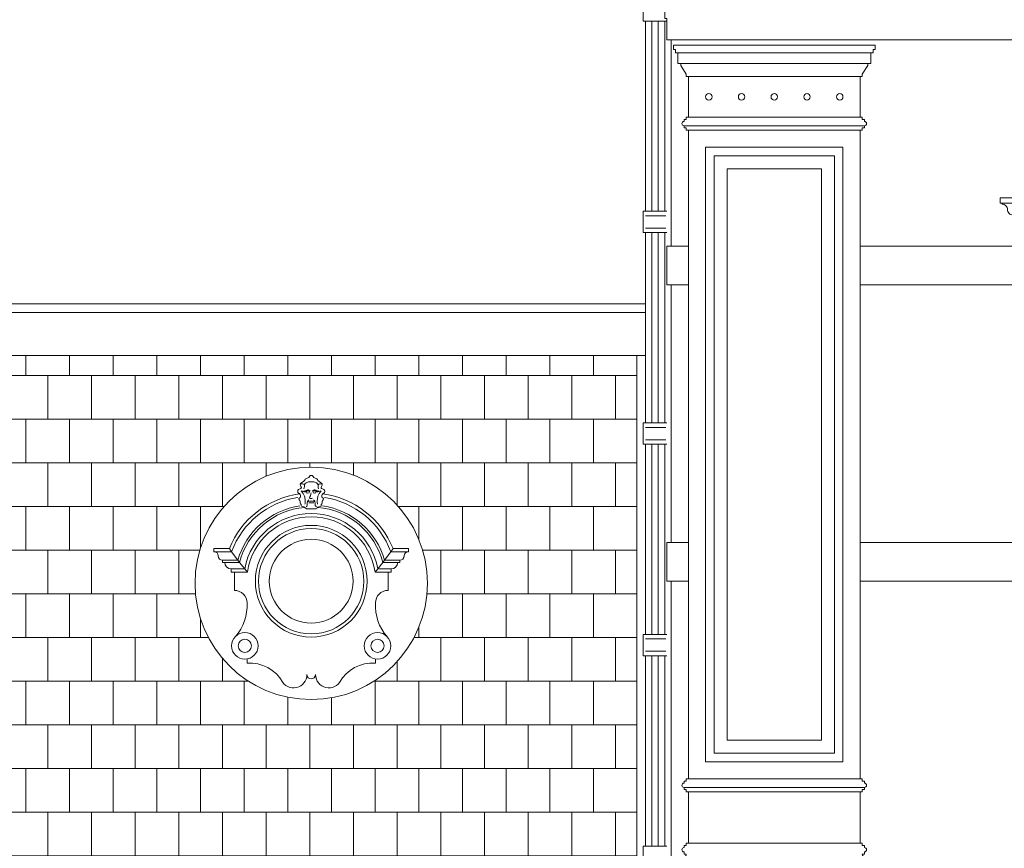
# Model space of a CAD drawing. Extents: x 0 to 286551, y -50 to 581131.
# Tile 191 of 207: x 264135 to 268717, y 563747 to 567604. Entities that reach past the tile are written whole.
import ezdxf

# ---------------------------------------------------------------- set-up
doc = ezdxf.new("R2010")
doc.units = 0
doc.header["$MEASUREMENT"] = 0
doc.layers.add('0.15 GRIJS', color=252, linetype='CONTINUOUS', lineweight=15)

msp = doc.modelspace()

# ---------------------------------------------------------------- hatches: boundary and pattern name
at = {"layer": '0.15 GRIJS'}
h = msp.add_hatch(dxfattribs=at)
h.set_pattern_fill('AR-B88', color=256, style=0)
h.set_pattern_definition([(0, (251971.76, 622843.67), (0, 203.2), []), (90, (251971.76, 622843.67), (-101.6, 203.2), [203.2, -203.2])])
h.paths.add_polyline_path([(258076.5, 566041.2), (267006.5, 566041.2), (267006.5, 563420.2), (260964.8, 563420.2), (260956.4, 563503.7)])
edge = h.paths.add_edge_path(flags=16)
edge.add_arc((262663.5, 564980.4), 540.8, 0, 360)
edge = h.paths.add_edge_path(flags=16)
edge.add_arc((265491.5, 564980.4), 540.8, 0, 360)

# ---------------------------------------------------------------- linework, layer by layer
for p, q in [((269074.7, 566775.2), (268696.9, 566775.2)), ((268696.9, 566775.2), (268696.9, 566750.2)), ((268696.9, 566750.2), (269085, 566750.2)), ((257759.8, 566281.2), (267046.5, 566281.2)), ((267046.5, 566241.2), (257759.8, 566241.2)), ((257739.8, 566041.2), (267046.5, 566041.2))]:
    msp.add_line(p, q, dxfattribs=at)
for points in [[(267166.9, 567510.2), (267146.9, 567510.2), (267146.9, 567610.2), (267136.9, 567610.2), (267136.9, 567690.2), (267128.5, 567690.2, 0.459597), (267096.9, 567730.2), (267096.9, 567745.2), (267086.9, 567745.2), (267086.9, 567810.2)], [(267246.9, 567090.2), (267236.9, 567090.2), (267236.9, 567100.2), (267226.9, 567100.2), (267226.9, 567110.2, -1), (267226.9, 567130.2), (267226.9, 567140.2), (267236.9, 567140.2), (267236.9, 567150.2), (267246.9, 567150.2), (267246.9, 567150.2)], [(268046.1, 567090.2), (268056.1, 567090.2), (268056.1, 567100.2), (268066.1, 567100.2), (268066.1, 567110.2, 1), (268066.1, 567130.2), (268066.1, 567140.2), (268056.1, 567140.2), (268056.1, 567150.2), (268046.1, 567150.2), (268046.1, 567150.2)], [(269694.4, 566590.2), (268786.9, 566590.2), (268786.9, 566665.2), (268776.9, 566665.2, 0.414214), (268756.9, 566685.2), (268756.9, 566695.2, -0.414214), (268731.9, 566720.2, 0.414214), (268706.9, 566745.2), (268706.9, 566750.2), (268696.9, 566750.2), (268696.9, 566775.2), (269074.7, 566775.2)], [(265192.7, 564628.6), (265192.7, 564608.6, -0.292962), (265359.8, 564519, -8.350433)], [(265790.2, 564628.6), (265790.2, 564608.6, 0.292962), (265623.2, 564519, 8.350433)], [(267246.9, 564010.5), (267236.9, 564010.5), (267236.9, 564020.5), (267226.9, 564020.5), (267226.9, 564030.5, -1), (267226.9, 564050.5), (267226.9, 564060.5), (267236.9, 564060.5), (267236.9, 564070.5), (267246.9, 564070.5), (267246.9, 564070.5)], [(268046.1, 564010.5), (268056.1, 564010.5), (268056.1, 564020.5), (268066.1, 564020.5), (268066.1, 564030.5, 1), (268066.1, 564050.5), (268066.1, 564060.5), (268056.1, 564060.5), (268056.1, 564070.5), (268046.1, 564070.5), (268046.1, 564070.5)], [(267206.9, 563660.5), (267221.9, 563675.5, -1), (267221.9, 563705.5, 0.414214), (267236.9, 563720.5), (267226.9, 563720.5), (267226.9, 563730.5, -1), (267226.9, 563750.5), (267226.9, 563760.5), (267236.9, 563760.5), (267236.9, 563770.5), (267246.9, 563770.5)], [(268086.1, 563660.5), (268071.1, 563675.5, 1), (268071.1, 563705.5, -0.414214), (268056.1, 563720.5), (268066.1, 563720.5), (268066.1, 563730.5, 1), (268066.1, 563750.5), (268066.1, 563760.5), (268056.1, 563760.5), (268056.1, 563770.5), (268046.1, 563770.5)]]:
    msp.add_lwpolyline(points, format="xyb", dxfattribs=at)
for points in [[(267146.5, 567597.9), (267046.5, 567597.9), (267036.5, 567597.9), (267036.5, 567697.9), (267129.1, 567697.9)], [(267046.5, 567597.9), (267046.5, 566712.9)], [(267076.5, 567597.9), (267076.5, 566712.9)], [(267106.5, 567597.9), (267106.5, 566712.9)], [(267136.5, 566712.9), (267136.5, 567597.9)], [(272336.5, 567510.2), (267166.9, 567510.2)], [(267166.9, 566550.2), (267166.9, 567510.2)], [(267196.9, 567450.2), (267646.5, 567450.2)], [(268096.1, 567450.2), (267646.5, 567450.2)], [(267196.9, 567400.2), (267646.5, 567400.2)], [(268096.1, 567400.2), (267646.5, 567400.2)], [(267246.9, 567150.2), (267246.9, 567340.2)], [(268046.1, 567150.2), (268046.1, 567340.2)], [(268046.1, 567150.2), (267246.9, 567150.2)], [(268066.1, 567110.2), (267226.9, 567110.2)], [(268046.1, 567090.2), (267246.9, 567090.2)], [(267246.9, 564070.5), (267246.9, 567090.2)], [(268046.1, 564070.5), (268046.1, 567090.2)], [(267146.5, 566612.9), (267046.5, 566612.9), (267036.5, 566612.9), (267036.5, 566712.9), (267146.5, 566712.9)], [(267046.5, 566691.6), (267142.1, 566691.6)], [(267046.5, 566634.1), (267142.1, 566634.1)], [(267046.5, 566612.9), (267046.5, 565727.9)], [(267076.5, 566612.9), (267076.5, 565727.9)], [(267106.5, 566612.9), (267106.5, 565727.9)], [(267136.5, 565727.9), (267136.5, 566612.9)], [(267246.9, 566550.2), (267146.9, 566550.2), (267146.9, 566370.2), (267246.9, 566370.2)], [(268846.9, 566550.2), (268046.1, 566550.2)], [(267166.9, 565170.2), (267166.9, 566370.2)], [(268846.9, 566370.2), (268046.1, 566370.2)], [(267146.5, 565627.9), (267046.5, 565627.9), (267036.5, 565627.9), (267036.5, 565727.9), (267146.5, 565727.9)], [(267046.5, 565706.6), (267142.1, 565706.6)], [(267046.5, 565649.1), (267142.1, 565649.1)], [(267046.5, 565627.9), (267046.5, 564742.9)], [(267076.5, 565627.9), (267076.5, 564742.9)], [(267106.5, 565627.9), (267106.5, 564742.9)], [(267136.5, 564742.9), (267136.5, 565627.9)], [(265479.9, 565355.3), (265491.5, 565355.3)], [(265503.1, 565355.3), (265491.5, 565355.3)], [(265491.5, 565327.4), (265469, 565327.4)], [(265491.5, 565327.4), (265514, 565327.4)], [(267246.9, 565170.2), (267146.9, 565170.2), (267146.9, 564990.2), (267246.9, 564990.2)], [(268846.9, 565170.2), (268046.1, 565170.2)], [(265039, 565127.9), (265039, 565142.9), (265110.9, 565142.9)], [(265039, 565127.9), (265121.2, 565127.9)], [(265110.9, 565142.9), (265121.2, 565127.9), (265150.2, 565087.9), (265157.8, 565077.9), (265181.8, 565047.9), (265194.5, 565032.9)], [(265872.1, 565142.9), (265861.8, 565127.9), (265832.8, 565087.9), (265825.2, 565077.9), (265801.2, 565047.9), (265788.5, 565032.9)], [(265944, 565127.9), (265861.8, 565127.9)], [(265944, 565127.9), (265944, 565142.9), (265872.1, 565142.9)], [(265089, 565077.9), (265079, 565077.9), (265079, 565087.9)], [(265079, 565087.9), (265150.2, 565087.9)], [(265089, 565077.9), (265157.8, 565077.9)], [(265894, 565077.9), (265825.2, 565077.9)], [(265904, 565087.9), (265832.8, 565087.9)], [(265894, 565077.9), (265904, 565077.9), (265904, 565087.9)], [(265194.5, 565032.9), (265134, 565032.9), (265119, 565032.9), (265119, 565047.9)], [(265119, 565047.9), (265181.8, 565047.9)], [(265134, 565032.9), (265134, 565032.9), (265134, 564947.9)], [(265788.5, 565032.9), (265849, 565032.9), (265864, 565032.9), (265864, 565047.9)], [(265864, 565047.9), (265801.2, 565047.9)], [(265849, 565032.9), (265849, 565032.9), (265849, 564947.9)], [(267166.9, 563660.5), (267166.9, 564990.2)], [(268846.9, 564990.2), (268046.1, 564990.2)], [(267146.5, 564742.9), (267046.5, 564742.9), (267036.5, 564742.9), (267036.5, 564642.9), (267146.5, 564642.9)], [(267046.5, 564721.6), (267142.1, 564721.6)], [(267046.5, 564664.1), (267142.1, 564664.1)], [(267046.5, 563757.9), (267046.5, 564642.9)], [(267076.5, 563757.9), (267076.5, 564642.9)], [(267106.5, 563757.9), (267106.5, 564642.9)], [(267136.5, 564642.9), (267136.5, 563757.9)], [(268046.1, 564070.5), (267246.9, 564070.5)], [(268066.1, 564030.5), (267226.9, 564030.5)], [(268046.1, 564010.5), (267246.9, 564010.5)], [(267246.9, 563770.5), (267246.9, 564010.5)], [(268046.1, 563770.5), (268046.1, 564010.5)], [(267146.5, 563757.9), (267046.5, 563757.9), (267036.5, 563757.9), (267036.5, 563657.9), (267146.5, 563657.9)], [(268046.1, 563770.5), (267246.9, 563770.5)]]:
    msp.add_lwpolyline(points, dxfattribs=at)
for points in [[(267246.9, 567340.2), (267236.9, 567340.2), (267236.9, 567350.2), (267211.9, 567390.2), (267211.9, 567400.2), (267196.9, 567400.2), (267196.9, 567450.2), (267186.9, 567450.2), (267186.9, 567465.2), (267176.9, 567465.2), (267176.9, 567485.2), (267646.5, 567485.2), (268116.1, 567485.2), (268116.1, 567465.2), (268106.1, 567465.2), (268106.1, 567450.2), (268096.1, 567450.2), (268096.1, 567400.2), (268081.1, 567400.2), (268081.1, 567390.2), (268056.1, 567350.2), (268056.1, 567340.2), (268046.1, 567340.2), (267646.5, 567340.2)], [(267966.1, 567010.2), (267326.9, 567010.2), (267326.9, 564150.5), (267966.1, 564150.5)], [(267926.1, 566970.2), (267366.9, 566970.2), (267366.9, 564190.5), (267926.1, 564190.5)], [(267866.1, 566910.2), (267426.9, 566910.2), (267426.9, 564250.5), (267866.1, 564250.5)], [(258076.5, 566041.2), (267006.5, 566041.2), (267006.5, 566041.2), (267006.5, 566041.2), (267006.5, 566041.2), (267006.5, 566041.2), (267006.5, 563420.2), (267006.5, 563420.2), (267006.5, 563420.2), (260964.8, 563420.2), (260956.4, 563503.7)]]:
    msp.add_lwpolyline(points, close=True, dxfattribs=at)
for centre, radius in [((267341.9, 567245.2), 15), ((267494.2, 567245.2), 15), ((267646.5, 567245.2), 15), ((267798.8, 567245.2), 15), ((267951.1, 567245.2), 15), ((265491.5, 564980.4), 540.8), ((265491.5, 564990.4), 260), ((265491.5, 564990.4), 245), ((265491.5, 564990.4), 195), ((265182.7, 564689.6), 61.8), ((265182.7, 564689.6), 30.6), ((265800.2, 564689.6), 61.8), ((265800.2, 564689.6), 30.6)]:
    msp.add_circle(centre, radius, dxfattribs=at)
for centre, radius, start, end in [((265491.5, 564990.4), 410, 97.548, 158.164), ((265491.5, 564990.4), 410, 21.836, 82.452), ((265491.5, 564990.4), 395, 99.0192, 159.6288), ((265491.5, 564990.4), 395, 20.3712, 80.9808), ((265491.5, 564990.4), 355, 98.5404, 164.059), ((265491.5, 564990.4), 345, 95.151, 165.308), ((265491.5, 564990.4), 315, 90, 169.4823), ((265491.5, 564990.4), 315, 10.5177, 90), ((265491.5, 564990.4), 345, 14.692, 84.849), ((265491.5, 564990.4), 355, 15.941, 81.4596), ((265491.5, 564990.4), 300, 90, 171.8557), ((265491.5, 564990.4), 300, 8.1443, 90), ((265039, 565107.9), 20, 0, 90), ((265944, 565107.9), 20, 90, 180), ((265079, 565107.9), 20, 180, 270), ((265119, 565077.9), 30, 180, 270), ((265864, 565077.9), 30, 270, 0), ((265904, 565107.9), 20, 270, 0), ((265134, 564889.1), 58.8, 0, 90), ((265849, 564889.1), 58.8, 90, 180), ((264975, 564877), 218, 318.5409, 3.1944), ((266008, 564877), 218, 176.8056, 221.4591), ((265409.5, 564555.6), 61.8, 205.6155, 0), ((265491.5, 564555.6), 20.2, 180, 270), ((265491.5, 564555.6), 20.2, 270, 0), ((265573.5, 564555.6), 61.8, 180, 334.3845)]:
    msp.add_arc(centre, radius, start, end, dxfattribs=at)
for points, knots in [([(265469, 565327.4), (265465.6, 565331.1), (265459.6, 565337.7), (265443.6, 565336.9), (265446.2, 565348.4), (265438.2, 565353.9), (265444, 565365), (265427.4, 565375.1), (265446.2, 565380), (265440.2, 565397.9), (265426.5, 565402.7), (265429.4, 565420.8), (265453.3, 565420), (265429.6, 565448.8), (265461, 565451.4), (265463.9, 565471.7), (265481.9, 565468), (265483.6, 565483.5), (265489.6, 565482.6), (265491.5, 565482.3)], [0, 0, 0, 0, 15.115769, 26.836197, 34.140996, 42.920941, 50.349965, 65.516658, 73.222338, 91.902369, 100.535638, 114.71227, 128.855658, 148.468329, 174.670304, 184.909201, 200.479474, 211.934079, 217.041451, 217.041451, 217.041451, 217.041451]), ([(265457.8, 565419.8), (265458.6, 565423.3), (265460.1, 565429.8), (265459.4, 565443.9), (265449.3, 565443.3), (265443.2, 565443)], [0, 0, 0, 0, 11.085158, 20.549203, 35.764754, 35.764754, 35.764754, 35.764754]), ([(265460.8, 565440.1), (265462.6, 565443.3), (265467.5, 565451.8), (265480.6, 565452.4), (265488.4, 565452.4), (265490.6, 565452.4)], [0, 0, 0, 0, 10.661727, 27.86774, 34.533033, 34.533033, 34.533033, 34.533033]), ([(265514, 565327.4), (265517.4, 565331.1), (265523.4, 565337.7), (265539.4, 565336.9), (265536.8, 565348.4), (265544.8, 565353.9), (265539, 565365), (265555.6, 565375.1), (265536.8, 565380), (265542.8, 565397.9), (265556.5, 565402.7), (265553.6, 565420.8), (265529.7, 565420), (265553.4, 565448.8), (265522, 565451.4), (265519.1, 565471.7), (265501.1, 565468), (265499.4, 565483.5), (265493.4, 565482.6), (265491.5, 565482.3)], [0, 0, 0, 0, 15.115769, 26.836197, 34.140996, 42.920941, 50.349965, 65.516658, 73.222338, 91.902369, 100.535638, 114.71227, 128.855658, 148.468329, 174.670304, 184.909201, 200.479474, 211.934079, 217.041451, 217.041451, 217.041451, 217.041451]), ([(265522.2, 565440.1), (265520.4, 565443.3), (265515.5, 565451.8), (265502.4, 565452.4), (265494.6, 565452.4), (265492.4, 565452.4)], [0, 0, 0, 0, 10.661727, 27.86774, 34.533033, 34.533033, 34.533033, 34.533033]), ([(265525.2, 565419.8), (265524.4, 565423.3), (265522.9, 565429.8), (265523.6, 565443.9), (265533.7, 565443.3), (265539.8, 565443)], [0, 0, 0, 0, 11.085158, 20.549203, 35.764754, 35.764754, 35.764754, 35.764754]), ([(265445.4, 565411), (265451.2, 565403.1), (265460.9, 565390), (265463.5, 565370.1), (265464.2, 565357.6), (265462.7, 565351.6), (265462.1, 565349.4)], [0, 0, 0, 0, 28.910732, 47.831139, 59.29123, 66.128172, 66.128172, 66.128172, 66.128172]), ([(265484.5, 565406.7), (265484, 565408), (265482.8, 565411), (265477.6, 565411.4), (265472.3, 565412.5), (265469.3, 565408.5), (265463.8, 565405.3), (265455.7, 565407.9), (265449.9, 565410.4), (265447.3, 565411.5)], [0, 0, 0, 0, 3.898071, 8.947355, 14.267379, 18.725385, 22.624238, 32.883461, 41.774232, 41.774232, 41.774232, 41.774232]), ([(265486.3, 565413.2), (265483.7, 565414.1), (265478.6, 565416.1), (265471, 565414.9), (265466.3, 565412.1), (265461.7, 565409.9), (265458.6, 565410.3), (265456.4, 565410.5)], [0, 0, 0, 0, 8.154621, 16.07527, 21.919248, 24.762691, 31.110253, 31.110253, 31.110253, 31.110253]), ([(265482.6, 565403.3), (265481.6, 565402.8), (265478.7, 565401.2), (265473.6, 565400.4), (265470.6, 565402.5), (265469.5, 565403.3)], [0, 0, 0, 0, 3.244088, 10.032121, 13.930835, 13.930835, 13.930835, 13.930835]), ([(265490.5, 565401.4), (265490.1, 565397.1), (265489.5, 565389.4), (265480.8, 565378.3), (265490.7, 565373.7), (265495.1, 565375.4), (265497.2, 565376.2)], [0, 0, 0, 0, 13.37166, 24.073425, 31.213627, 38.13802, 38.13802, 38.13802, 38.13802]), ([(265496.7, 565413.2), (265499.3, 565414.1), (265504.4, 565416.1), (265512, 565414.9), (265516.7, 565412.1), (265521.3, 565409.9), (265524.4, 565410.3), (265526.6, 565410.5)], [0, 0, 0, 0, 8.154621, 16.07527, 21.919248, 24.762691, 31.110253, 31.110253, 31.110253, 31.110253]), ([(265498.5, 565406.7), (265499, 565408), (265500.2, 565411), (265505.4, 565411.4), (265510.7, 565412.5), (265513.7, 565408.5), (265519.2, 565405.3), (265527.3, 565407.9), (265533.1, 565410.4), (265535.7, 565411.5)], [0, 0, 0, 0, 3.898071, 8.947355, 14.267379, 18.725385, 22.624238, 32.883461, 41.774232, 41.774232, 41.774232, 41.774232]), ([(265500.4, 565403.3), (265501.4, 565402.8), (265504.3, 565401.2), (265509.4, 565400.4), (265512.4, 565402.5), (265513.5, 565403.3)], [0, 0, 0, 0, 3.244088, 10.032121, 13.930835, 13.930835, 13.930835, 13.930835]), ([(265537.6, 565411), (265531.8, 565403.1), (265522.1, 565390), (265519.5, 565370.1), (265518.8, 565357.6), (265520.3, 565351.6), (265520.9, 565349.4)], [0, 0, 0, 0, 28.910732, 47.831139, 59.29123, 66.128172, 66.128172, 66.128172, 66.128172]), ([(265480.7, 565369.5), (265479.6, 565368.4), (265477, 565365.9), (265472.3, 565359.6), (265472.3, 565350.4), (265473.2, 565339.4), (265468.4, 565337.9), (265467.2, 565337.5)], [0, 0, 0, 0, 4.786728, 10.688434, 22.861378, 33.196254, 36.87926, 36.87926, 36.87926, 36.87926]), ([(265475.9, 565359.3), (265479.1, 565360.7), (265485.4, 565363.5), (265492.3, 565363.1), (265495.7, 565362.9)], [0, 0, 0, 0, 10.247616, 20.346829, 20.346829, 20.346829, 20.346829]), ([(265507.1, 565359.3), (265503.9, 565360.7), (265497.6, 565363.5), (265490.7, 565363.1), (265487.3, 565362.9)], [0, 0, 0, 0, 10.247616, 20.346829, 20.346829, 20.346829, 20.346829]), ([(265502.3, 565369.5), (265503.4, 565368.4), (265506, 565365.9), (265510.7, 565359.6), (265510.7, 565350.4), (265509.8, 565339.4), (265514.6, 565337.9), (265515.8, 565337.5)], [0, 0, 0, 0, 4.786728, 10.688434, 22.861378, 33.196254, 36.87926, 36.87926, 36.87926, 36.87926])]:
    msp.add_open_spline(points, degree=3, knots=knots, dxfattribs=at)

doc.saveas('drawing.dxf')
